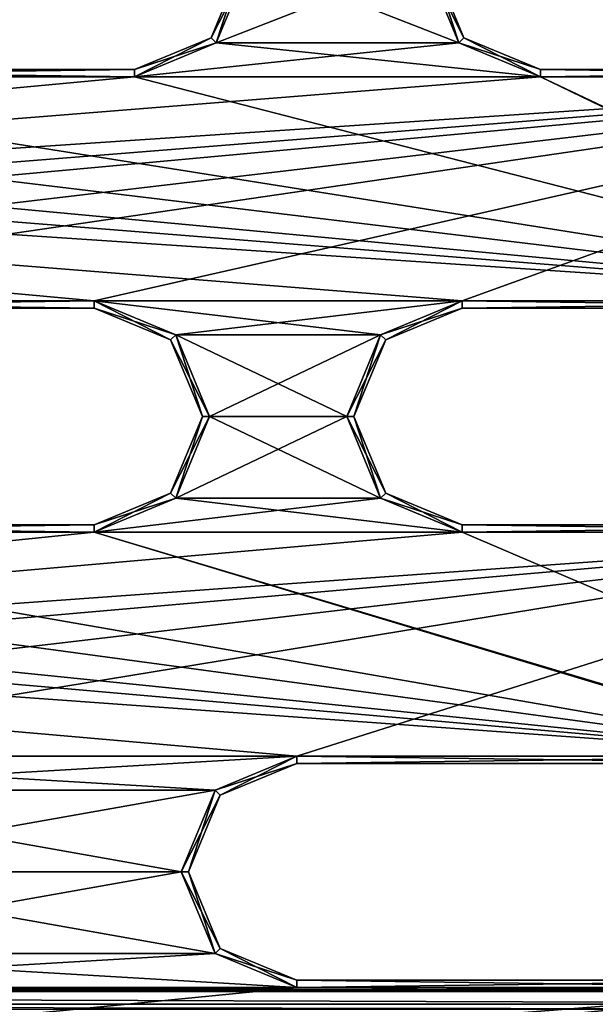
# Model space of a CAD drawing. Header units: inches. Extents: x -12.5 to 12.5, y -27.4 to 0.
# Tile 97 of 136: x 2.3 to 4.2, y -16.8 to -13.4. Entities that reach past the tile are written whole.
import ezdxf

# ---------------------------------------------------------------- set-up
doc = ezdxf.new("R2010")
doc.units = ezdxf.units.IN
doc.header["$LTSCALE"] = 52.148148
doc.header["$MEASUREMENT"] = 0
for name, color, linetype in [('1', 7, 'CONTINUOUS'), ('1164', 7, 'CONTINUOUS'), ('1588', 7, 'CONTINUOUS'), ('1589', 7, 'CONTINUOUS'), ('1592', 7, 'CONTINUOUS'), ('1593', 7, 'CONTINUOUS'), ('1597', 7, 'CONTINUOUS'), ('1598', 7, 'CONTINUOUS'), ('1600', 7, 'CONTINUOUS'), ('1603', 7, 'CONTINUOUS'), ('1604', 7, 'CONTINUOUS'), ('1607', 7, 'CONTINUOUS'), ('1610', 7, 'CONTINUOUS'), ('1611', 7, 'CONTINUOUS'), ('1636', 7, 'CONTINUOUS'), ('1637', 7, 'CONTINUOUS'), ('1638', 7, 'CONTINUOUS'), ('1640', 7, 'CONTINUOUS'), ('1641', 7, 'CONTINUOUS'), ('1642', 7, 'CONTINUOUS'), ('1644', 7, 'CONTINUOUS'), ('1645', 7, 'CONTINUOUS'), ('1646', 7, 'CONTINUOUS'), ('1648', 7, 'CONTINUOUS'), ('1650', 7, 'CONTINUOUS'), ('1651', 7, 'CONTINUOUS'), ('1652', 7, 'CONTINUOUS'), ('1654', 7, 'CONTINUOUS'), ('1655', 7, 'CONTINUOUS'), ('1656', 7, 'CONTINUOUS'), ('1658', 7, 'CONTINUOUS'), ('1659', 7, 'CONTINUOUS'), ('1684', 7, 'CONTINUOUS'), ('1686', 7, 'CONTINUOUS'), ('1687', 7, 'CONTINUOUS'), ('1688', 7, 'CONTINUOUS'), ('1690', 7, 'CONTINUOUS'), ('1691', 7, 'CONTINUOUS'), ('1692', 7, 'CONTINUOUS'), ('1694', 7, 'CONTINUOUS'), ('1695', 7, 'CONTINUOUS'), ('9', 7, 'CONTINUOUS')]:
    doc.layers.add(name, color=color, linetype=linetype)

msp = doc.modelspace()

# ---------------------------------------------------------------- linework, layer by layer
at = {"layer": '1', "linetype": 'Continuous'}
for points in [[(3.3795, -24.259), (3.7165, -24.7877), (12.2412, -0.07), (3.3795, -24.259)], [(4.4125, -21.109), (3.3795, -24.259), (12.2412, -0.07), (4.4125, -21.109)], [(3.7165, -24.7877), (3.8415, -24.7877), (12.2412, -0.07), (3.7165, -24.7877)], [(3.8415, -24.7877), (3.904, -24.896), (12.2412, -0.07), (3.8415, -24.7877)], [(12.2412, -0.07), (3.904, -24.896), (4.9442, -27.303), (12.2412, -0.07)], [(3.0525, -13.234), (2.9353, -13.5168), (3.6585, -13.234), (3.0525, -13.234)], [(3.6585, -13.234), (2.9353, -13.5168), (3.7757, -13.5168), (3.6585, -13.234)], [(2.9353, -13.5168), (2.6525, -13.634), (3.7757, -13.5168), (2.9353, -13.5168)], [(2.6525, -13.634), (4.0585, -13.634), (3.7757, -13.5168), (2.6525, -13.634)], [(2.6525, -13.634), (0.7775, -13.634), (-5.6625, -14.409), (2.6525, -13.634)], [(4.0585, -13.634), (2.6525, -13.634), (-5.6625, -14.409), (4.0585, -13.634)], [(5.9335, -13.634), (4.0585, -13.634), (-5.6625, -14.409), (5.9335, -13.634)], [(-3.7875, -14.409), (5.9335, -13.634), (-5.6625, -14.409), (-3.7875, -14.409)], [(5.9335, -13.634), (-3.7875, -14.409), (-2.5125, -14.409), (5.9335, -13.634)], [(-0.6375, -14.409), (5.9335, -13.634), (-2.5125, -14.409), (-0.6375, -14.409)], [(5.9335, -13.634), (-0.6375, -14.409), (0.6375, -14.409), (5.9335, -13.634)], [(2.5125, -14.409), (5.9335, -13.634), (0.6375, -14.409), (2.5125, -14.409)], [(5.9335, -13.634), (2.5125, -14.409), (3.7875, -14.409), (5.9335, -13.634)], [(5.6625, -14.409), (5.9335, -13.634), (3.7875, -14.409), (5.6625, -14.409)], [(2.5125, -14.409), (2.7953, -14.5262), (3.7875, -14.409), (2.5125, -14.409)], [(3.7875, -14.409), (2.7953, -14.5262), (3.5047, -14.5262), (3.7875, -14.409)], [(2.7953, -14.5262), (2.9125, -14.809), (3.5047, -14.5262), (2.7953, -14.5262)], [(3.5047, -14.5262), (2.9125, -14.809), (3.3875, -14.809), (3.5047, -14.5262)], [(2.9125, -14.809), (2.7953, -15.0918), (3.3875, -14.809), (2.9125, -14.809)], [(3.3875, -14.809), (2.7953, -15.0918), (3.5047, -15.0918), (3.3875, -14.809)], [(2.7953, -15.0918), (2.5125, -15.209), (3.5047, -15.0918), (2.7953, -15.0918)], [(2.5125, -15.209), (3.7875, -15.209), (3.5047, -15.0918), (2.5125, -15.209)], [(2.5125, -15.209), (0.6375, -15.209), (-5.0895, -15.984), (2.5125, -15.209)], [(3.7875, -15.209), (2.5125, -15.209), (-5.0895, -15.984), (3.7875, -15.209)], [(5.6625, -15.209), (3.7875, -15.209), (-5.0895, -15.984), (5.6625, -15.209)], [(-3.2145, -15.984), (5.6625, -15.209), (-5.0895, -15.984), (-3.2145, -15.984)], [(5.6625, -15.209), (-3.2145, -15.984), (-0.9375, -15.984), (5.6625, -15.209)], [(0.9375, -15.984), (5.6625, -15.209), (-0.9375, -15.984), (0.9375, -15.984)], [(5.6625, -15.209), (0.9375, -15.984), (3.2145, -15.984), (5.6625, -15.209)], [(5.0895, -15.984), (5.6625, -15.209), (3.2145, -15.984), (5.0895, -15.984)], [(0.9375, -15.984), (1.2203, -16.1012), (3.2145, -15.984), (0.9375, -15.984)], [(3.2145, -15.984), (1.2203, -16.1012), (2.9317, -16.1012), (3.2145, -15.984)], [(1.2203, -16.1012), (1.3375, -16.384), (2.9317, -16.1012), (1.2203, -16.1012)], [(2.9317, -16.1012), (1.3375, -16.384), (2.8145, -16.384), (2.9317, -16.1012)], [(1.3375, -16.384), (1.2203, -16.6668), (2.8145, -16.384), (1.3375, -16.384)], [(2.8145, -16.384), (1.2203, -16.6668), (2.9317, -16.6668), (2.8145, -16.384)], [(1.2203, -16.6668), (0.9375, -16.784), (2.9317, -16.6668), (1.2203, -16.6668)], [(0.9375, -16.784), (3.2145, -16.784), (2.9317, -16.6668), (0.9375, -16.784)], [(3.2145, -16.784), (0.9375, -16.784), (-4.6675, -17.559), (3.2145, -16.784)], [(5.0895, -16.784), (3.2145, -16.784), (-4.6675, -17.559), (5.0895, -16.784)], [(-2.7925, -17.559), (5.0895, -16.784), (-4.6675, -17.559), (-2.7925, -17.559)], [(5.0895, -16.784), (-2.7925, -17.559), (-0.9375, -17.559), (5.0895, -16.784)], [(0.9375, -17.559), (5.0895, -16.784), (-0.9375, -17.559), (0.9375, -17.559)], [(5.0895, -16.784), (0.9375, -17.559), (2.7925, -17.559), (5.0895, -16.784)], [(4.6675, -17.559), (5.0895, -16.784), (2.7925, -17.559), (4.6675, -17.559)]]:
    msp.add_3dface(points, dxfattribs=at)
at = {"layer": '1164', "linetype": 'Continuous'}
for points in [[(-6.3257, -16.798, -0.375), (6.3257, -16.798, -0.375), (6.3257, -16.8425, -0.3935), (-6.3257, -16.798, -0.375)], [(-6.3257, -16.8425, -0.3935), (-6.3257, -16.798, -0.375), (6.3257, -16.8425, -0.3935), (-6.3257, -16.8425, -0.3935)], [(6.3257, -16.861, -0.438), (-6.3257, -16.861, -0.438), (-6.3257, -16.8425, -0.3935), (6.3257, -16.861, -0.438)], [(6.3257, -16.861, -0.438), (-6.3257, -16.8425, -0.3935), (6.3257, -16.8425, -0.3935), (6.3257, -16.861, -0.438)]]:
    msp.add_3dface(points, dxfattribs=at)
at = {"layer": '1588', "linetype": 'Continuous'}
for points in [[(0.7775, -13.609, -0.025), (2.6525, -13.609, -0.025), (0.7775, -13.609, -0.35), (0.7775, -13.609, -0.025)], [(0.7775, -13.609, -0.35), (2.6525, -13.609, -0.025), (2.6525, -13.609, -0.35), (0.7775, -13.609, -0.35)]]:
    msp.add_3dface(points, dxfattribs=at)
at = {"layer": '1589', "linetype": 'Continuous'}
for points in [[(2.9177, -13.4992, -0.025), (3.0275, -13.234, -0.025), (2.9177, -13.4992, -0.35), (2.9177, -13.4992, -0.025)], [(2.9177, -13.4992, -0.35), (3.0275, -13.234, -0.025), (3.0275, -13.234, -0.35), (2.9177, -13.4992, -0.35)], [(2.6525, -13.609, -0.35), (2.6525, -13.609, -0.025), (2.9177, -13.4992, -0.025), (2.6525, -13.609, -0.35)], [(2.6525, -13.609, -0.35), (2.9177, -13.4992, -0.025), (2.9177, -13.4992, -0.35), (2.6525, -13.609, -0.35)]]:
    msp.add_3dface(points, dxfattribs=at)
at = {"layer": '1592', "linetype": 'Continuous'}
for points in [[(0.7775, -13.634), (2.6525, -13.634), (0.7775, -13.609, -0.025), (0.7775, -13.634)], [(2.6525, -13.634), (2.6525, -13.609, -0.025), (0.7775, -13.609, -0.025), (2.6525, -13.634)]]:
    msp.add_3dface(points, dxfattribs=at)
at = {"layer": '1593', "linetype": 'Continuous'}
for points in [[(2.9353, -13.5168), (3.0525, -13.234), (2.9177, -13.4992, -0.025), (2.9353, -13.5168)], [(3.0525, -13.234), (3.0275, -13.234, -0.025), (2.9177, -13.4992, -0.025), (3.0525, -13.234)], [(2.6525, -13.609, -0.025), (2.9353, -13.5168), (2.9177, -13.4992, -0.025), (2.6525, -13.609, -0.025)], [(2.6525, -13.634), (2.9353, -13.5168), (2.6525, -13.609, -0.025), (2.6525, -13.634)]]:
    msp.add_3dface(points, dxfattribs=at)
at = {"layer": '1597', "linetype": 'Continuous'}
for points in [[(2.9353, -13.5168, -0.375), (2.9177, -13.4992, -0.35), (3.0275, -13.234, -0.35), (2.9353, -13.5168, -0.375)], [(3.0525, -13.234, -0.375), (2.9353, -13.5168, -0.375), (3.0275, -13.234, -0.35), (3.0525, -13.234, -0.375)], [(2.9353, -13.5168, -0.375), (2.6525, -13.634, -0.375), (2.9177, -13.4992, -0.35), (2.9353, -13.5168, -0.375)], [(2.6525, -13.634, -0.375), (2.6525, -13.609, -0.35), (2.9177, -13.4992, -0.35), (2.6525, -13.634, -0.375)]]:
    msp.add_3dface(points, dxfattribs=at)
at = {"layer": '1598', "linetype": 'Continuous'}
for points in [[(2.6525, -13.634, -0.375), (0.7775, -13.634, -0.375), (2.6525, -13.609, -0.35), (2.6525, -13.634, -0.375)], [(0.7775, -13.634, -0.375), (0.7775, -13.609, -0.35), (2.6525, -13.609, -0.35), (0.7775, -13.634, -0.375)]]:
    msp.add_3dface(points, dxfattribs=at)
at = {"layer": '1600', "linetype": 'Continuous'}
for points in [[(4.0585, -13.609, -0.025), (5.9335, -13.609, -0.025), (4.0585, -13.609, -0.35), (4.0585, -13.609, -0.025)], [(4.0585, -13.609, -0.35), (5.9335, -13.609, -0.025), (5.9335, -13.609, -0.35), (4.0585, -13.609, -0.35)]]:
    msp.add_3dface(points, dxfattribs=at)
at = {"layer": '1603', "linetype": 'Continuous'}
for points in [[(3.6835, -13.234, -0.025), (3.7933, -13.4992, -0.025), (3.6835, -13.234, -0.35), (3.6835, -13.234, -0.025)], [(3.6835, -13.234, -0.35), (3.7933, -13.4992, -0.025), (3.7933, -13.4992, -0.35), (3.6835, -13.234, -0.35)], [(4.0585, -13.609, -0.025), (4.0585, -13.609, -0.35), (3.7933, -13.4992, -0.35), (4.0585, -13.609, -0.025)], [(3.7933, -13.4992, -0.025), (4.0585, -13.609, -0.025), (3.7933, -13.4992, -0.35), (3.7933, -13.4992, -0.025)]]:
    msp.add_3dface(points, dxfattribs=at)
at = {"layer": '1604', "linetype": 'Continuous'}
for points in [[(4.0585, -13.634), (5.9335, -13.634), (4.0585, -13.609, -0.025), (4.0585, -13.634)], [(5.9335, -13.634), (5.9335, -13.609, -0.025), (4.0585, -13.609, -0.025), (5.9335, -13.634)]]:
    msp.add_3dface(points, dxfattribs=at)
at = {"layer": '1607', "linetype": 'Continuous'}
for points in [[(3.6585, -13.234), (3.7757, -13.5168), (3.6835, -13.234, -0.025), (3.6585, -13.234)], [(3.7757, -13.5168), (3.7933, -13.4992, -0.025), (3.6835, -13.234, -0.025), (3.7757, -13.5168)], [(3.7757, -13.5168), (4.0585, -13.634), (3.7933, -13.4992, -0.025), (3.7757, -13.5168)], [(4.0585, -13.634), (4.0585, -13.609, -0.025), (3.7933, -13.4992, -0.025), (4.0585, -13.634)]]:
    msp.add_3dface(points, dxfattribs=at)
at = {"layer": '1610', "linetype": 'Continuous'}
for points in [[(5.9335, -13.634, -0.375), (4.0585, -13.634, -0.375), (5.9335, -13.609, -0.35), (5.9335, -13.634, -0.375)], [(4.0585, -13.634, -0.375), (4.0585, -13.609, -0.35), (5.9335, -13.609, -0.35), (4.0585, -13.634, -0.375)]]:
    msp.add_3dface(points, dxfattribs=at)
at = {"layer": '1611', "linetype": 'Continuous'}
for points in [[(3.7757, -13.5168, -0.375), (3.6585, -13.234, -0.375), (3.7933, -13.4992, -0.35), (3.7757, -13.5168, -0.375)], [(3.6585, -13.234, -0.375), (3.6835, -13.234, -0.35), (3.7933, -13.4992, -0.35), (3.6585, -13.234, -0.375)], [(4.0585, -13.609, -0.35), (3.7757, -13.5168, -0.375), (3.7933, -13.4992, -0.35), (4.0585, -13.609, -0.35)], [(4.0585, -13.634, -0.375), (3.7757, -13.5168, -0.375), (4.0585, -13.609, -0.35), (4.0585, -13.634, -0.375)]]:
    msp.add_3dface(points, dxfattribs=at)
at = {"layer": '1636', "linetype": 'Continuous'}
for points in [[(0.6375, -15.184, -0.025), (2.5125, -15.184, -0.025), (0.6375, -15.184, -0.35), (0.6375, -15.184, -0.025)], [(0.6375, -15.184, -0.35), (2.5125, -15.184, -0.025), (2.5125, -15.184, -0.35), (0.6375, -15.184, -0.35)]]:
    msp.add_3dface(points, dxfattribs=at)
at = {"layer": '1637', "linetype": 'Continuous'}
for points in [[(2.7777, -14.5438, -0.025), (2.5125, -14.434, -0.025), (2.7777, -14.5438, -0.35), (2.7777, -14.5438, -0.025)], [(2.7777, -14.5438, -0.35), (2.5125, -14.434, -0.025), (2.5125, -14.434, -0.35), (2.7777, -14.5438, -0.35)], [(2.8875, -14.809, -0.025), (2.7777, -14.5438, -0.025), (2.8875, -14.809, -0.35), (2.8875, -14.809, -0.025)], [(2.8875, -14.809, -0.35), (2.7777, -14.5438, -0.025), (2.7777, -14.5438, -0.35), (2.8875, -14.809, -0.35)], [(2.7777, -15.0742, -0.025), (2.8875, -14.809, -0.025), (2.7777, -15.0742, -0.35), (2.7777, -15.0742, -0.025)], [(2.7777, -15.0742, -0.35), (2.8875, -14.809, -0.025), (2.8875, -14.809, -0.35), (2.7777, -15.0742, -0.35)], [(2.5125, -15.184, -0.35), (2.5125, -15.184, -0.025), (2.7777, -15.0742, -0.025), (2.5125, -15.184, -0.35)], [(2.5125, -15.184, -0.35), (2.7777, -15.0742, -0.025), (2.7777, -15.0742, -0.35), (2.5125, -15.184, -0.35)]]:
    msp.add_3dface(points, dxfattribs=at)
at = {"layer": '1638', "linetype": 'Continuous'}
for points in [[(2.5125, -14.434, -0.35), (2.5125, -14.434, -0.025), (0.6375, -14.434, -0.025), (2.5125, -14.434, -0.35)], [(2.5125, -14.434, -0.35), (0.6375, -14.434, -0.025), (0.6375, -14.434, -0.35), (2.5125, -14.434, -0.35)]]:
    msp.add_3dface(points, dxfattribs=at)
at = {"layer": '1640', "linetype": 'Continuous'}
for points in [[(0.6375, -15.209), (2.5125, -15.209), (0.6375, -15.184, -0.025), (0.6375, -15.209)], [(2.5125, -15.209), (2.5125, -15.184, -0.025), (0.6375, -15.184, -0.025), (2.5125, -15.209)]]:
    msp.add_3dface(points, dxfattribs=at)
at = {"layer": '1641', "linetype": 'Continuous'}
for points in [[(2.7953, -14.5262), (2.5125, -14.409), (2.7777, -14.5438, -0.025), (2.7953, -14.5262)], [(2.5125, -14.409), (2.5125, -14.434, -0.025), (2.7777, -14.5438, -0.025), (2.5125, -14.409)], [(2.7953, -14.5262), (2.7777, -14.5438, -0.025), (2.8875, -14.809, -0.025), (2.7953, -14.5262)], [(2.9125, -14.809), (2.7953, -14.5262), (2.8875, -14.809, -0.025), (2.9125, -14.809)], [(2.7953, -15.0918), (2.9125, -14.809), (2.7777, -15.0742, -0.025), (2.7953, -15.0918)], [(2.9125, -14.809), (2.8875, -14.809, -0.025), (2.7777, -15.0742, -0.025), (2.9125, -14.809)], [(2.5125, -15.184, -0.025), (2.7953, -15.0918), (2.7777, -15.0742, -0.025), (2.5125, -15.184, -0.025)], [(2.5125, -15.209), (2.7953, -15.0918), (2.5125, -15.184, -0.025), (2.5125, -15.209)]]:
    msp.add_3dface(points, dxfattribs=at)
at = {"layer": '1642', "linetype": 'Continuous'}
for points in [[(2.5125, -14.409), (0.6375, -14.409), (2.5125, -14.434, -0.025), (2.5125, -14.409)], [(2.5125, -14.434, -0.025), (0.6375, -14.409), (0.6375, -14.434, -0.025), (2.5125, -14.434, -0.025)]]:
    msp.add_3dface(points, dxfattribs=at)
at = {"layer": '1644', "linetype": 'Continuous'}
for points in [[(0.6375, -14.409, -0.375), (2.5125, -14.409, -0.375), (0.6375, -14.434, -0.35), (0.6375, -14.409, -0.375)], [(2.5125, -14.409, -0.375), (2.5125, -14.434, -0.35), (0.6375, -14.434, -0.35), (2.5125, -14.409, -0.375)]]:
    msp.add_3dface(points, dxfattribs=at)
at = {"layer": '1645', "linetype": 'Continuous'}
for points in [[(2.5125, -14.409, -0.375), (2.7953, -14.5262, -0.375), (2.5125, -14.434, -0.35), (2.5125, -14.409, -0.375)], [(2.7953, -14.5262, -0.375), (2.7777, -14.5438, -0.35), (2.5125, -14.434, -0.35), (2.7953, -14.5262, -0.375)], [(2.7953, -14.5262, -0.375), (2.9125, -14.809, -0.375), (2.7777, -14.5438, -0.35), (2.7953, -14.5262, -0.375)], [(2.9125, -14.809, -0.375), (2.8875, -14.809, -0.35), (2.7777, -14.5438, -0.35), (2.9125, -14.809, -0.375)], [(2.7953, -15.0918, -0.375), (2.7777, -15.0742, -0.35), (2.8875, -14.809, -0.35), (2.7953, -15.0918, -0.375)], [(2.9125, -14.809, -0.375), (2.7953, -15.0918, -0.375), (2.8875, -14.809, -0.35), (2.9125, -14.809, -0.375)], [(2.7953, -15.0918, -0.375), (2.5125, -15.209, -0.375), (2.7777, -15.0742, -0.35), (2.7953, -15.0918, -0.375)], [(2.5125, -15.209, -0.375), (2.5125, -15.184, -0.35), (2.7777, -15.0742, -0.35), (2.5125, -15.209, -0.375)]]:
    msp.add_3dface(points, dxfattribs=at)
at = {"layer": '1646', "linetype": 'Continuous'}
for points in [[(2.5125, -15.209, -0.375), (0.6375, -15.209, -0.375), (2.5125, -15.184, -0.35), (2.5125, -15.209, -0.375)], [(0.6375, -15.209, -0.375), (0.6375, -15.184, -0.35), (2.5125, -15.184, -0.35), (0.6375, -15.209, -0.375)]]:
    msp.add_3dface(points, dxfattribs=at)
at = {"layer": '1648', "linetype": 'Continuous'}
for points in [[(3.7875, -15.184, -0.025), (5.6625, -15.184, -0.025), (3.7875, -15.184, -0.35), (3.7875, -15.184, -0.025)], [(3.7875, -15.184, -0.35), (5.6625, -15.184, -0.025), (5.6625, -15.184, -0.35), (3.7875, -15.184, -0.35)]]:
    msp.add_3dface(points, dxfattribs=at)
at = {"layer": '1650', "linetype": 'Continuous'}
for points in [[(5.6625, -14.434, -0.35), (5.6625, -14.434, -0.025), (3.7875, -14.434, -0.025), (5.6625, -14.434, -0.35)], [(5.6625, -14.434, -0.35), (3.7875, -14.434, -0.025), (3.7875, -14.434, -0.35), (5.6625, -14.434, -0.35)]]:
    msp.add_3dface(points, dxfattribs=at)
at = {"layer": '1651', "linetype": 'Continuous'}
for points in [[(3.7875, -14.434, -0.35), (3.7875, -14.434, -0.025), (3.5223, -14.5438, -0.025), (3.7875, -14.434, -0.35)], [(3.7875, -14.434, -0.35), (3.5223, -14.5438, -0.025), (3.5223, -14.5438, -0.35), (3.7875, -14.434, -0.35)], [(3.5223, -14.5438, -0.025), (3.4125, -14.809, -0.025), (3.5223, -14.5438, -0.35), (3.5223, -14.5438, -0.025)], [(3.5223, -14.5438, -0.35), (3.4125, -14.809, -0.025), (3.4125, -14.809, -0.35), (3.5223, -14.5438, -0.35)], [(3.4125, -14.809, -0.025), (3.5223, -15.0742, -0.025), (3.4125, -14.809, -0.35), (3.4125, -14.809, -0.025)], [(3.4125, -14.809, -0.35), (3.5223, -15.0742, -0.025), (3.5223, -15.0742, -0.35), (3.4125, -14.809, -0.35)], [(3.7875, -15.184, -0.025), (3.7875, -15.184, -0.35), (3.5223, -15.0742, -0.35), (3.7875, -15.184, -0.025)], [(3.5223, -15.0742, -0.025), (3.7875, -15.184, -0.025), (3.5223, -15.0742, -0.35), (3.5223, -15.0742, -0.025)]]:
    msp.add_3dface(points, dxfattribs=at)
at = {"layer": '1652', "linetype": 'Continuous'}
for points in [[(3.7875, -15.209), (5.6625, -15.209), (3.7875, -15.184, -0.025), (3.7875, -15.209)], [(5.6625, -15.209), (5.6625, -15.184, -0.025), (3.7875, -15.184, -0.025), (5.6625, -15.209)]]:
    msp.add_3dface(points, dxfattribs=at)
at = {"layer": '1654', "linetype": 'Continuous'}
for points in [[(5.6625, -14.409), (3.7875, -14.409), (5.6625, -14.434, -0.025), (5.6625, -14.409)], [(5.6625, -14.434, -0.025), (3.7875, -14.409), (3.7875, -14.434, -0.025), (5.6625, -14.434, -0.025)]]:
    msp.add_3dface(points, dxfattribs=at)
at = {"layer": '1655', "linetype": 'Continuous'}
for points in [[(3.7875, -14.409), (3.5047, -14.5262), (3.7875, -14.434, -0.025), (3.7875, -14.409)], [(3.7875, -14.434, -0.025), (3.5047, -14.5262), (3.5223, -14.5438, -0.025), (3.7875, -14.434, -0.025)], [(3.5047, -14.5262), (3.3875, -14.809), (3.5223, -14.5438, -0.025), (3.5047, -14.5262)], [(3.3875, -14.809), (3.4125, -14.809, -0.025), (3.5223, -14.5438, -0.025), (3.3875, -14.809)], [(3.3875, -14.809), (3.5047, -15.0918), (3.4125, -14.809, -0.025), (3.3875, -14.809)], [(3.5047, -15.0918), (3.5223, -15.0742, -0.025), (3.4125, -14.809, -0.025), (3.5047, -15.0918)], [(3.5047, -15.0918), (3.7875, -15.209), (3.5223, -15.0742, -0.025), (3.5047, -15.0918)], [(3.7875, -15.209), (3.7875, -15.184, -0.025), (3.5223, -15.0742, -0.025), (3.7875, -15.209)]]:
    msp.add_3dface(points, dxfattribs=at)
at = {"layer": '1656', "linetype": 'Continuous'}
for points in [[(3.7875, -14.409, -0.375), (5.6625, -14.409, -0.375), (3.7875, -14.434, -0.35), (3.7875, -14.409, -0.375)], [(5.6625, -14.409, -0.375), (5.6625, -14.434, -0.35), (3.7875, -14.434, -0.35), (5.6625, -14.409, -0.375)]]:
    msp.add_3dface(points, dxfattribs=at)
at = {"layer": '1658', "linetype": 'Continuous'}
for points in [[(5.6625, -15.209, -0.375), (3.7875, -15.209, -0.375), (5.6625, -15.184, -0.35), (5.6625, -15.209, -0.375)], [(3.7875, -15.209, -0.375), (3.7875, -15.184, -0.35), (5.6625, -15.184, -0.35), (3.7875, -15.209, -0.375)]]:
    msp.add_3dface(points, dxfattribs=at)
at = {"layer": '1659', "linetype": 'Continuous'}
for points in [[(3.5047, -14.5262, -0.375), (3.7875, -14.409, -0.375), (3.5223, -14.5438, -0.35), (3.5047, -14.5262, -0.375)], [(3.7875, -14.409, -0.375), (3.7875, -14.434, -0.35), (3.5223, -14.5438, -0.35), (3.7875, -14.409, -0.375)], [(3.3875, -14.809, -0.375), (3.5047, -14.5262, -0.375), (3.4125, -14.809, -0.35), (3.3875, -14.809, -0.375)], [(3.5047, -14.5262, -0.375), (3.5223, -14.5438, -0.35), (3.4125, -14.809, -0.35), (3.5047, -14.5262, -0.375)], [(3.5047, -15.0918, -0.375), (3.3875, -14.809, -0.375), (3.5223, -15.0742, -0.35), (3.5047, -15.0918, -0.375)], [(3.3875, -14.809, -0.375), (3.4125, -14.809, -0.35), (3.5223, -15.0742, -0.35), (3.3875, -14.809, -0.375)], [(3.7875, -15.184, -0.35), (3.5047, -15.0918, -0.375), (3.5223, -15.0742, -0.35), (3.7875, -15.184, -0.35)], [(3.7875, -15.209, -0.375), (3.5047, -15.0918, -0.375), (3.7875, -15.184, -0.35), (3.7875, -15.209, -0.375)]]:
    msp.add_3dface(points, dxfattribs=at)
at = {"layer": '1684', "linetype": 'Continuous'}
for points in [[(3.2145, -16.759, -0.025), (5.0895, -16.759, -0.025), (3.2145, -16.759, -0.35), (3.2145, -16.759, -0.025)], [(3.2145, -16.759, -0.35), (5.0895, -16.759, -0.025), (5.0895, -16.759, -0.35), (3.2145, -16.759, -0.35)]]:
    msp.add_3dface(points, dxfattribs=at)
at = {"layer": '1686', "linetype": 'Continuous'}
for points in [[(5.0895, -16.009, -0.35), (5.0895, -16.009, -0.025), (3.2145, -16.009, -0.025), (5.0895, -16.009, -0.35)], [(5.0895, -16.009, -0.35), (3.2145, -16.009, -0.025), (3.2145, -16.009, -0.35), (5.0895, -16.009, -0.35)]]:
    msp.add_3dface(points, dxfattribs=at)
at = {"layer": '1687', "linetype": 'Continuous'}
for points in [[(3.2145, -16.009, -0.35), (3.2145, -16.009, -0.025), (2.9493, -16.1188, -0.025), (3.2145, -16.009, -0.35)], [(3.2145, -16.009, -0.35), (2.9493, -16.1188, -0.025), (2.9493, -16.1188, -0.35), (3.2145, -16.009, -0.35)], [(2.9493, -16.1188, -0.025), (2.8395, -16.384, -0.025), (2.9493, -16.1188, -0.35), (2.9493, -16.1188, -0.025)], [(2.9493, -16.1188, -0.35), (2.8395, -16.384, -0.025), (2.8395, -16.384, -0.35), (2.9493, -16.1188, -0.35)], [(2.8395, -16.384, -0.025), (2.9493, -16.6492, -0.025), (2.8395, -16.384, -0.35), (2.8395, -16.384, -0.025)], [(2.8395, -16.384, -0.35), (2.9493, -16.6492, -0.025), (2.9493, -16.6492, -0.35), (2.8395, -16.384, -0.35)], [(3.2145, -16.759, -0.025), (3.2145, -16.759, -0.35), (2.9493, -16.6492, -0.35), (3.2145, -16.759, -0.025)], [(2.9493, -16.6492, -0.025), (3.2145, -16.759, -0.025), (2.9493, -16.6492, -0.35), (2.9493, -16.6492, -0.025)]]:
    msp.add_3dface(points, dxfattribs=at)
at = {"layer": '1688', "linetype": 'Continuous'}
for points in [[(3.2145, -16.784), (5.0895, -16.784), (3.2145, -16.759, -0.025), (3.2145, -16.784)], [(5.0895, -16.784), (5.0895, -16.759, -0.025), (3.2145, -16.759, -0.025), (5.0895, -16.784)]]:
    msp.add_3dface(points, dxfattribs=at)
at = {"layer": '1690', "linetype": 'Continuous'}
for points in [[(5.0895, -15.984), (3.2145, -15.984), (5.0895, -16.009, -0.025), (5.0895, -15.984)], [(5.0895, -16.009, -0.025), (3.2145, -15.984), (3.2145, -16.009, -0.025), (5.0895, -16.009, -0.025)]]:
    msp.add_3dface(points, dxfattribs=at)
at = {"layer": '1691', "linetype": 'Continuous'}
for points in [[(3.2145, -15.984), (2.9317, -16.1012), (3.2145, -16.009, -0.025), (3.2145, -15.984)], [(3.2145, -16.009, -0.025), (2.9317, -16.1012), (2.9493, -16.1188, -0.025), (3.2145, -16.009, -0.025)], [(2.9317, -16.1012), (2.8145, -16.384), (2.9493, -16.1188, -0.025), (2.9317, -16.1012)], [(2.8145, -16.384), (2.8395, -16.384, -0.025), (2.9493, -16.1188, -0.025), (2.8145, -16.384)], [(2.8145, -16.384), (2.9317, -16.6668), (2.8395, -16.384, -0.025), (2.8145, -16.384)], [(2.9317, -16.6668), (2.9493, -16.6492, -0.025), (2.8395, -16.384, -0.025), (2.9317, -16.6668)], [(2.9317, -16.6668), (3.2145, -16.784), (2.9493, -16.6492, -0.025), (2.9317, -16.6668)], [(3.2145, -16.784), (3.2145, -16.759, -0.025), (2.9493, -16.6492, -0.025), (3.2145, -16.784)]]:
    msp.add_3dface(points, dxfattribs=at)
at = {"layer": '1692', "linetype": 'Continuous'}
for points in [[(3.2145, -15.984, -0.375), (5.0895, -15.984, -0.375), (3.2145, -16.009, -0.35), (3.2145, -15.984, -0.375)], [(5.0895, -15.984, -0.375), (5.0895, -16.009, -0.35), (3.2145, -16.009, -0.35), (5.0895, -15.984, -0.375)]]:
    msp.add_3dface(points, dxfattribs=at)
at = {"layer": '1694', "linetype": 'Continuous'}
for points in [[(5.0895, -16.784, -0.375), (3.2145, -16.784, -0.375), (5.0895, -16.759, -0.35), (5.0895, -16.784, -0.375)], [(3.2145, -16.784, -0.375), (3.2145, -16.759, -0.35), (5.0895, -16.759, -0.35), (3.2145, -16.784, -0.375)]]:
    msp.add_3dface(points, dxfattribs=at)
at = {"layer": '1695', "linetype": 'Continuous'}
for points in [[(2.9317, -16.1012, -0.375), (3.2145, -15.984, -0.375), (2.9493, -16.1188, -0.35), (2.9317, -16.1012, -0.375)], [(3.2145, -15.984, -0.375), (3.2145, -16.009, -0.35), (2.9493, -16.1188, -0.35), (3.2145, -15.984, -0.375)], [(2.8145, -16.384, -0.375), (2.9317, -16.1012, -0.375), (2.8395, -16.384, -0.35), (2.8145, -16.384, -0.375)], [(2.9317, -16.1012, -0.375), (2.9493, -16.1188, -0.35), (2.8395, -16.384, -0.35), (2.9317, -16.1012, -0.375)], [(2.9317, -16.6668, -0.375), (2.8145, -16.384, -0.375), (2.9493, -16.6492, -0.35), (2.9317, -16.6668, -0.375)], [(2.8145, -16.384, -0.375), (2.8395, -16.384, -0.35), (2.9493, -16.6492, -0.35), (2.8145, -16.384, -0.375)], [(3.2145, -16.759, -0.35), (2.9317, -16.6668, -0.375), (2.9493, -16.6492, -0.35), (3.2145, -16.759, -0.35)], [(3.2145, -16.784, -0.375), (2.9317, -16.6668, -0.375), (3.2145, -16.759, -0.35), (3.2145, -16.784, -0.375)]]:
    msp.add_3dface(points, dxfattribs=at)
at = {"layer": '9', "linetype": 'Continuous'}
for points in [[(2.9353, -13.5168, -0.375), (3.0525, -13.234, -0.375), (3.7757, -13.5168, -0.375), (2.9353, -13.5168, -0.375)], [(3.7757, -13.5168, -0.375), (3.0525, -13.234, -0.375), (3.6585, -13.234, -0.375), (3.7757, -13.5168, -0.375)], [(2.6525, -13.634, -0.375), (2.9353, -13.5168, -0.375), (4.0585, -13.634, -0.375), (2.6525, -13.634, -0.375)], [(4.0585, -13.634, -0.375), (2.9353, -13.5168, -0.375), (3.7757, -13.5168, -0.375), (4.0585, -13.634, -0.375)], [(-5.9335, -13.634, -0.375), (-4.0585, -13.634, -0.375), (5.6625, -14.409, -0.375), (-5.9335, -13.634, -0.375)], [(0.6375, -14.409, -0.375), (-5.9335, -13.634, -0.375), (2.5125, -14.409, -0.375), (0.6375, -14.409, -0.375)], [(2.5125, -14.409, -0.375), (-5.9335, -13.634, -0.375), (3.7875, -14.409, -0.375), (2.5125, -14.409, -0.375)], [(3.7875, -14.409, -0.375), (-5.9335, -13.634, -0.375), (5.6625, -14.409, -0.375), (3.7875, -14.409, -0.375)], [(-4.0585, -13.634, -0.375), (-2.6525, -13.634, -0.375), (5.6625, -14.409, -0.375), (-4.0585, -13.634, -0.375)], [(-2.6525, -13.634, -0.375), (-0.7775, -13.634, -0.375), (5.6625, -14.409, -0.375), (-2.6525, -13.634, -0.375)], [(-0.7775, -13.634, -0.375), (0.7775, -13.634, -0.375), (5.6625, -14.409, -0.375), (-0.7775, -13.634, -0.375)], [(0.7775, -13.634, -0.375), (2.6525, -13.634, -0.375), (5.6625, -14.409, -0.375), (0.7775, -13.634, -0.375)], [(2.6525, -13.634, -0.375), (4.0585, -13.634, -0.375), (5.6625, -14.409, -0.375), (2.6525, -13.634, -0.375)], [(4.0585, -13.634, -0.375), (5.9335, -13.634, -0.375), (5.9453, -14.5262, -0.375), (4.0585, -13.634, -0.375)], [(5.6625, -14.409, -0.375), (4.0585, -13.634, -0.375), (5.9453, -14.5262, -0.375), (5.6625, -14.409, -0.375)], [(2.7953, -14.5262, -0.375), (2.5125, -14.409, -0.375), (3.5047, -14.5262, -0.375), (2.7953, -14.5262, -0.375)], [(2.5125, -14.409, -0.375), (3.7875, -14.409, -0.375), (3.5047, -14.5262, -0.375), (2.5125, -14.409, -0.375)], [(2.9125, -14.809, -0.375), (2.7953, -14.5262, -0.375), (3.3875, -14.809, -0.375), (2.9125, -14.809, -0.375)], [(3.3875, -14.809, -0.375), (2.7953, -14.5262, -0.375), (3.5047, -14.5262, -0.375), (3.3875, -14.809, -0.375)], [(2.7953, -15.0918, -0.375), (2.9125, -14.809, -0.375), (3.5047, -15.0918, -0.375), (2.7953, -15.0918, -0.375)], [(3.5047, -15.0918, -0.375), (2.9125, -14.809, -0.375), (3.3875, -14.809, -0.375), (3.5047, -15.0918, -0.375)], [(2.5125, -15.209, -0.375), (2.7953, -15.0918, -0.375), (3.7875, -15.209, -0.375), (2.5125, -15.209, -0.375)], [(3.7875, -15.209, -0.375), (2.7953, -15.0918, -0.375), (3.5047, -15.0918, -0.375), (3.7875, -15.209, -0.375)], [(-5.6625, -15.209, -0.375), (-3.7875, -15.209, -0.375), (5.0895, -15.984, -0.375), (-5.6625, -15.209, -0.375)], [(0.9375, -15.984, -0.375), (-5.6625, -15.209, -0.375), (3.2145, -15.984, -0.375), (0.9375, -15.984, -0.375)], [(3.2145, -15.984, -0.375), (-5.6625, -15.209, -0.375), (5.0895, -15.984, -0.375), (3.2145, -15.984, -0.375)], [(-3.7875, -15.209, -0.375), (-2.5125, -15.209, -0.375), (5.0895, -15.984, -0.375), (-3.7875, -15.209, -0.375)], [(-2.5125, -15.209, -0.375), (-0.6375, -15.209, -0.375), (5.0895, -15.984, -0.375), (-2.5125, -15.209, -0.375)], [(-0.6375, -15.209, -0.375), (0.6375, -15.209, -0.375), (5.0895, -15.984, -0.375), (-0.6375, -15.209, -0.375)], [(0.6375, -15.209, -0.375), (2.5125, -15.209, -0.375), (5.0895, -15.984, -0.375), (0.6375, -15.209, -0.375)], [(6.7478, -16.4741, -0.375), (2.5125, -15.209, -0.375), (3.7875, -15.209, -0.375), (6.7478, -16.4741, -0.375)], [(2.5125, -15.209, -0.375), (6.7478, -16.4741, -0.375), (5.0895, -15.984, -0.375), (2.5125, -15.209, -0.375)], [(5.6625, -15.209, -0.375), (6.7478, -16.4741, -0.375), (3.7875, -15.209, -0.375), (5.6625, -15.209, -0.375)], [(1.2203, -16.1012, -0.375), (0.9375, -15.984, -0.375), (2.9317, -16.1012, -0.375), (1.2203, -16.1012, -0.375)], [(0.9375, -15.984, -0.375), (3.2145, -15.984, -0.375), (2.9317, -16.1012, -0.375), (0.9375, -15.984, -0.375)], [(1.3375, -16.384, -0.375), (1.2203, -16.1012, -0.375), (2.8145, -16.384, -0.375), (1.3375, -16.384, -0.375)], [(2.8145, -16.384, -0.375), (1.2203, -16.1012, -0.375), (2.9317, -16.1012, -0.375), (2.8145, -16.384, -0.375)], [(1.2203, -16.6668, -0.375), (1.3375, -16.384, -0.375), (2.9317, -16.6668, -0.375), (1.2203, -16.6668, -0.375)], [(2.9317, -16.6668, -0.375), (1.3375, -16.384, -0.375), (2.8145, -16.384, -0.375), (2.9317, -16.6668, -0.375)], [(0.9375, -16.784, -0.375), (1.2203, -16.6668, -0.375), (3.2145, -16.784, -0.375), (0.9375, -16.784, -0.375)], [(3.2145, -16.784, -0.375), (1.2203, -16.6668, -0.375), (2.9317, -16.6668, -0.375), (3.2145, -16.784, -0.375)], [(6.3257, -16.798, -0.375), (-6.3257, -16.798, -0.375), (-5.0895, -16.784, -0.375), (6.3257, -16.798, -0.375)], [(-3.2145, -16.784, -0.375), (6.3257, -16.798, -0.375), (-5.0895, -16.784, -0.375), (-3.2145, -16.784, -0.375)], [(6.3257, -16.798, -0.375), (-3.2145, -16.784, -0.375), (-0.9375, -16.784, -0.375), (6.3257, -16.798, -0.375)], [(0.9375, -16.784, -0.375), (6.3257, -16.798, -0.375), (-0.9375, -16.784, -0.375), (0.9375, -16.784, -0.375)], [(6.3257, -16.798, -0.375), (0.9375, -16.784, -0.375), (3.2145, -16.784, -0.375), (6.3257, -16.798, -0.375)], [(5.0895, -16.784, -0.375), (6.3257, -16.798, -0.375), (3.2145, -16.784, -0.375), (5.0895, -16.784, -0.375)]]:
    msp.add_3dface(points, dxfattribs=at)

doc.saveas('drawing.dxf')
